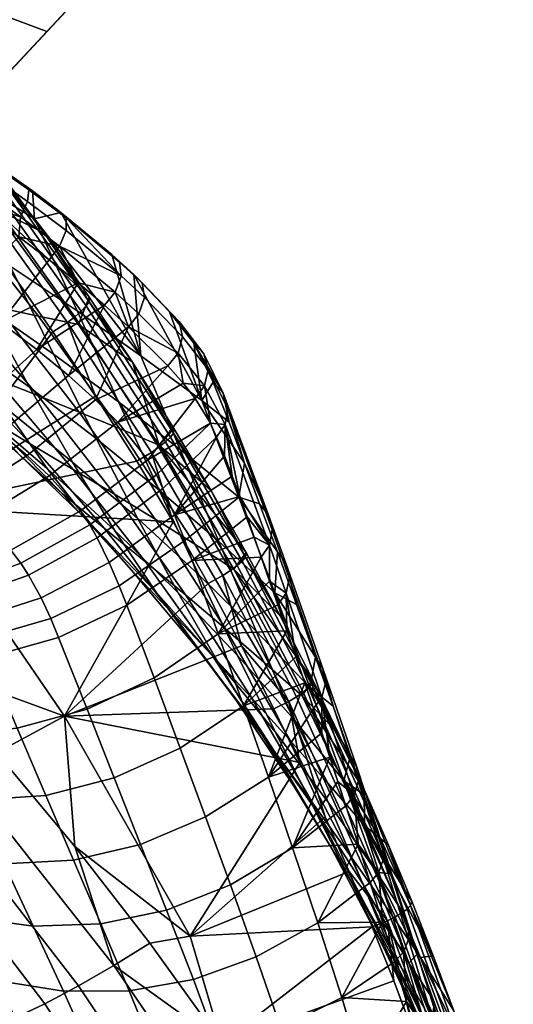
# Model space of a CAD drawing. Header units: millimetres. Extents: x -271 to 271, y -271 to 298.
# Tile 104 of 107: x 219 to 258, y 125 to 203. Entities that reach past the tile are written whole.
import ezdxf

# ---------------------------------------------------------------- set-up
doc = ezdxf.new("R2010")
doc.units = ezdxf.units.MM
doc.header["$MEASUREMENT"] = 0
for name, color, linetype in [('operadlo', 23, 'Continuous'), ('podnoz', 7, 'Continuous'), ('sedak', 23, 'Continuous')]:
    doc.layers.add(name, color=color, linetype=linetype)

msp = doc.modelspace()

# ---------------------------------------------------------------- meshes
at = {"layer": 'operadlo'}
mesh = msp.add_polyface(dxfattribs=at)
corners = [(215.937, 189.607, 828.406), (215.197, 188.495, 828.445), (219.21, 187.29, 827.154), (219.088, 185.716, 826.874), (221.487, 183.893, 825.482), (222.291, 184.967, 825.436), (222.391, 187.646, 822.434), (227.032, 183.72, 820.063), (226.434, 184.31, 819.028), (222.828, 187.201, 823.621), (216.494, 191.9, 825.17), (219.867, 189.42, 825.26), (220.15, 189.332, 823.716), (216.707, 191.63, 826.46), (209.934, 196.069, 826.325), (211.217, 183.252, 826.846), (214.543, 181.099, 825.533), (214.902, 190.474, 810.426), (220.321, 187.145, 811.556), (223.682, 179.856, 781.754), (218.4, 183.387, 780.465), (209.277, 193.781, 809.31), (212.892, 186.901, 779.194), (216.986, 188.05, 402.253), (221.105, 186.005, 376.673), (217.441, 190.986, 375.391), (224.645, 180.94, 377.977), (209.727, 197.02, 399.792), (216.348, 189.385, 372.433), (208.731, 199.022, 369.901), (209.223, 199.536, 370.301), (216.853, 189.869, 372.83), (224.402, 180.258, 376.008), (217.23, 190.302, 373.394), (217.448, 190.641, 374.057), (224.633, 180.586, 376.66), (224.014, 179.848, 375.453), (213.664, 195.874, 374.134), (215.774, 188.9, 372.235), (218.281, 183.188, 373.656), (214.663, 188.097, 372.366), (216.523, 190.796, 827.698), (209.593, 195.24, 828.888), (208.967, 194.122, 829.62), (209.936, 195.939, 827.634), (222.822, 186.218, 824.771), (219.771, 188.512, 826.464), (227.163, 182.625, 821.079)]
mesh.append_faces([[corners[k] for k in face] for face in [(0, 1, 2, 2), (1, 3, 2, 2), (4, 5, 3, 3), (2, 3, 5, 5), (6, 7, 8, 8), (9, 7, 6, 6), (10, 11, 12, 12), (12, 9, 6, 6), (10, 13, 11, 11), (11, 9, 12, 12), (13, 10, 14, 14), (3, 1, 15, 16), (17, 18, 19, 20), (21, 17, 20, 22), (23, 24, 25, 25), (23, 26, 24, 24), (25, 27, 23, 23), (18, 17, 10, 10), (6, 18, 12, 12), (12, 18, 10, 10), (10, 17, 14, 14), (28, 29, 30, 31), (32, 33, 34, 35), (36, 31, 33, 32), (34, 37, 25, 25), (34, 25, 24, 24), (35, 34, 24, 24), (38, 39, 40, 40), (0, 41, 42, 42), (42, 43, 0, 0), (42, 41, 13, 13), (44, 42, 13, 13), (45, 46, 2, 5), (46, 41, 0, 2), (11, 13, 41, 46), (9, 11, 46, 45), (47, 45, 5, 5), (9, 45, 47, 47), (47, 7, 9, 9)]])
mesh = msp.add_polyface(dxfattribs=at)
corners = [(223.766, 182.071, 823.772), (222.291, 184.967, 825.436), (221.487, 183.893, 825.482), (226.689, 181.341, 821.693), (217.658, 178.936, 823.759), (220.495, 176.805, 821.524), (225.141, 172.828, 815.817), (227.747, 178.608, 819.5), (223.002, 174.754, 818.861), (225.858, 180.302, 821.774), (219.734, 168.438, 813.858), (221.488, 166.816, 810.719), (226.9, 171.061, 812.455), (217.633, 170.193, 816.707), (212.269, 166.511, 813.882), (214.284, 164.938, 811.268), (215.195, 172.052, 819.208), (212.458, 173.979, 821.32), (219.088, 185.716, 826.874), (214.543, 181.099, 825.533), (228.401, 167.982, 377.65), (211.327, 164.377, 381.535), (225.152, 173.128, 376.299), (221.777, 178.197, 374.967), (218.281, 183.188, 373.656), (228.729, 176.319, 783.056), (223.682, 179.856, 781.754), (220.321, 187.145, 811.556), (218.4, 183.387, 780.465), (226.967, 172.665, 751.938), (221.827, 176.429, 750.49), (219.912, 173.821, 718.908), (225.182, 169.766, 720.497), (228.466, 163.473, 690.498), (223.318, 167.919, 688.75), (216.437, 180.179, 749.061), (212.892, 186.901, 779.194), (217.876, 172.333, 687.03), (226.655, 162.526, 658.607), (221.314, 167.419, 656.734), (214.369, 177.849, 717.345), (215.661, 172.257, 654.898), (224.688, 163.117, 626.492), (219.115, 168.516, 624.515), (212.143, 176.702, 685.343), (216.664, 171.364, 592.161), (222.506, 165.421, 594.221), (225.832, 162.69, 563.983), (220.054, 169.304, 561.804), (213.212, 173.831, 622.581), (217.278, 174.47, 529.228), (223.382, 167.332, 531.466), (226.648, 165.37, 501.131), (220.592, 173.172, 498.779), (213.906, 175.78, 559.679), (217.414, 180.118, 465.929), (223.846, 171.868, 468.327), (227.041, 170.561, 437.87), (220.64, 179.453, 435.362), (214.132, 180.779, 496.491), (213.806, 188.094, 432.927), (223.809, 178.789, 404.794), (216.986, 188.05, 402.253), (224.645, 180.94, 377.977), (223.499, 179.393, 375.059), (216.348, 189.385, 372.433), (216.853, 189.869, 372.83), (224.014, 179.848, 375.453), (222.914, 178.942, 374.856), (215.774, 188.9, 372.235), (224.633, 180.586, 376.66), (221.105, 186.005, 376.673), (227.163, 182.625, 821.079)]
mesh.append_faces([[corners[k] for k in face] for face in [(0, 1, 2, 2), (1, 0, 3, 3), (4, 5, 0, 0), (2, 4, 0, 0), (6, 7, 8, 8), (5, 8, 9, 9), (9, 0, 5, 5), (6, 10, 11, 12), (13, 14, 15, 10), (8, 13, 10, 6), (5, 16, 13, 8), (4, 17, 16, 5), (2, 18, 19, 4), (20, 21, 22, 22), (23, 22, 21, 21), (21, 24, 23, 23), (25, 26, 27, 27), (28, 26, 29, 30), (31, 32, 33, 34), (35, 30, 32, 31), (36, 28, 30, 35), (37, 34, 38, 39), (40, 31, 34, 37), (41, 39, 42, 43), (44, 37, 39, 41), (45, 46, 47, 48), (49, 43, 46, 45), (50, 51, 52, 53), (54, 48, 51, 50), (55, 56, 57, 58), (59, 53, 56, 55), (60, 58, 61, 62), (62, 61, 63, 63), (64, 65, 66, 67), (68, 69, 65, 64), (70, 71, 63, 63), (69, 68, 23, 24), (22, 23, 68, 68), (3, 72, 1, 1)]])
mesh = msp.add_polyface(dxfattribs=at)
corners = [(215.195, 172.052, 819.208), (209.953, 168.171, 816.185), (212.269, 166.511, 813.882), (217.633, 170.193, 816.707), (207.371, 169.885, 818.142), (202.397, 166.652, 814.225), (204.768, 165.16, 812.456), (212.458, 173.979, 821.32), (204.57, 171.617, 819.722), (199.84, 168.158, 815.668), (209.473, 175.931, 823.011), (214.543, 181.099, 825.533), (217.658, 178.936, 823.759), (197.145, 169.65, 816.783), (192.906, 166.812, 811.851), (195.278, 165.553, 810.847), (201.609, 173.335, 820.926), (206.299, 177.87, 824.28), (211.217, 183.252, 826.846), (187.98, 169.227, 813.08), (184.76, 166.788, 807.256), (188.895, 164.823, 806.131), (191.531, 172.507, 818.083), (195.414, 176.628, 822.266), (199.627, 181.591, 825.629), (204.171, 187.396, 828.171), (189.785, 179.392, 822.776), (186.451, 174.901, 818.614), (193.527, 184.726, 826.101), (187.461, 187.692, 826.438), (184.217, 181.998, 823.11), (190.35, 172.213, 382.149), (183.092, 178.408, 381.051), (198.645, 179.99, 377.913), (197.4, 165.776, 383.301), (211.327, 164.377, 381.535), (218.281, 183.188, 373.656), (210.797, 183.903, 747.655), (216.437, 180.179, 749.061), (219.912, 173.821, 718.908), (214.369, 177.849, 717.345), (208.561, 181.835, 715.812), (217.876, 172.333, 687.03), (212.143, 176.702, 685.343), (204.914, 187.586, 746.275), (209.699, 177.025, 653.102), (215.661, 172.257, 654.898), (219.115, 168.516, 624.515), (213.212, 173.831, 622.581), (206.124, 181.008, 683.693), (202.488, 185.766, 714.312), (210.475, 177.187, 590.151), (216.664, 171.364, 592.161), (220.054, 169.304, 561.804), (213.906, 175.78, 559.679), (206.983, 179.045, 620.695), (203.434, 181.705, 651.35), (199.824, 185.238, 682.084), (210.793, 181.436, 527.049), (217.278, 174.47, 529.228), (220.592, 173.172, 498.779), (214.132, 180.779, 496.491), (207.398, 182.104, 557.611), (203.947, 182.878, 588.197), (200.438, 184.145, 618.861), (196.874, 186.286, 649.647), (210.571, 188.138, 463.601), (217.414, 180.118, 465.929), (220.64, 179.453, 435.362), (213.806, 188.094, 432.927), (207.282, 188.178, 494.27)]
mesh.append_faces([[corners[k] for k in face] for face in [(0, 1, 2, 3), (4, 5, 6, 1), (7, 4, 1, 0), (8, 9, 5, 4), (10, 8, 4, 7), (11, 10, 7, 12), (13, 14, 15, 9), (16, 13, 9, 8), (17, 16, 8, 10), (18, 17, 10, 11), (19, 20, 21, 14), (22, 19, 14, 13), (23, 22, 13, 16), (24, 23, 16, 17), (25, 24, 17, 18), (26, 27, 22, 23), (28, 26, 23, 24), (29, 30, 26, 28), (31, 32, 33, 33), (33, 34, 31, 31), (35, 33, 36, 36), (35, 34, 33, 33), (37, 38, 39, 40), (41, 40, 42, 43), (44, 37, 40, 41), (45, 46, 47, 48), (49, 43, 46, 45), (50, 41, 43, 49), (51, 52, 53, 54), (55, 48, 52, 51), (56, 45, 48, 55), (57, 49, 45, 56), (58, 59, 60, 61), (62, 54, 59, 58), (63, 51, 54, 62), (64, 55, 51, 63), (65, 56, 55, 64), (66, 67, 68, 69), (70, 61, 67, 66)]])
mesh = msp.add_polyface(dxfattribs=at)
corners = [(225.858, 180.302, 821.774), (226.689, 181.341, 821.693), (223.766, 182.071, 823.772), (227.747, 178.608, 819.5), (231.668, 176.515, 814.038), (230.861, 175.514, 814.19), (228.58, 179.631, 819.395), (233.771, 173.939, 807.927), (232.068, 174.15, 811.207), (225.141, 172.828, 815.817), (223.002, 174.754, 818.861), (228.165, 182.725, 816.943), (231.748, 179.028, 812.79), (230.996, 179.794, 812.066), (228.828, 182.068, 817.881), (233.719, 176.475, 806.966), (226.434, 184.31, 819.028), (227.032, 183.72, 820.063), (235.239, 173.361, 796.565), (232.929, 177.312, 806.458), (234.461, 174.227, 796.249), (223.682, 179.856, 781.754), (228.729, 176.319, 783.056), (231.85, 168.899, 753.403), (226.967, 172.665, 751.938), (220.64, 179.453, 435.362), (227.041, 170.561, 437.87), (230.178, 169.254, 407.412), (223.809, 178.789, 404.794), (228.06, 175.796, 379.301), (224.645, 180.94, 377.977), (233.543, 172.787, 784.369), (220.321, 187.145, 811.556), (222.391, 187.646, 822.434), (231.074, 169.896, 378.706), (224.402, 180.258, 376.008), (224.633, 180.586, 376.66), (231.314, 170.212, 379.348), (230.676, 169.509, 378.16), (224.014, 179.848, 375.453), (230.152, 169.085, 377.768), (223.499, 179.393, 375.059), (229.019, 180.926, 818.814), (227.163, 182.625, 821.079), (232.031, 177.82, 813.533), (234.061, 175.239, 807.513)]
mesh.append_faces([[corners[k] for k in face] for face in [(0, 1, 2, 2), (3, 1, 0, 0), (4, 3, 5, 5), (1, 3, 6, 6), (6, 3, 4, 4), (7, 4, 8, 8), (4, 5, 8, 8), (5, 3, 9, 9), (0, 10, 3, 3), (11, 12, 13, 13), (14, 12, 11, 11), (15, 13, 12, 12), (16, 14, 11, 11), (17, 14, 16, 16), (18, 19, 15, 15), (13, 15, 19, 19), (19, 18, 20, 20), (21, 22, 23, 24), (25, 26, 27, 28), (28, 29, 30, 30), (27, 29, 28, 28), (31, 19, 20, 20), (13, 19, 31, 31), (22, 16, 11, 11), (31, 22, 11, 11), (32, 33, 22, 22), (13, 31, 11, 11), (33, 16, 22, 22), (34, 35, 36, 37), (38, 39, 35, 34), (40, 41, 39, 38), (36, 30, 29, 29), (29, 37, 36, 36), (42, 43, 1, 6), (14, 17, 43, 42), (44, 42, 6, 4), (12, 14, 42, 44), (45, 44, 4, 7), (15, 12, 44, 45)]])
mesh = msp.add_polyface(dxfattribs=at)
corners = [(232.068, 174.15, 811.207), (233.02, 172.948, 808.112), (233.771, 173.939, 807.927), (234.721, 169.889, 797.445), (235.334, 168.405, 791.808), (235.389, 170.875, 797.25), (235.959, 166.804, 785.728), (234.245, 170.981, 801.596), (236.557, 165.201, 779.645), (230.861, 175.514, 814.19), (225.141, 172.828, 815.817), (226.9, 171.061, 812.455), (229.289, 168.098, 805.059), (236.928, 167.835, 772.436), (235.704, 171.071, 784.572), (235.239, 173.361, 796.565), (238.824, 163.731, 760.591), (234.461, 174.227, 796.249), (221.488, 166.816, 810.719), (223.947, 164.063, 803.829), (231.393, 163.744, 789.413), (230.478, 165.841, 797.215), (229.963, 166.92, 801.152), (228.729, 176.319, 783.056), (233.543, 172.787, 784.369), (236.472, 165.145, 754.879), (231.85, 168.899, 753.403), (226.967, 172.665, 751.938), (234.892, 161.631, 723.737), (230.177, 165.698, 722.108), (221.827, 176.429, 750.49), (225.182, 169.766, 720.497), (223.846, 171.868, 468.327), (229.854, 163.404, 470.791), (232.997, 161.434, 440.447), (227.041, 170.561, 437.87), (220.592, 173.172, 498.779), (226.648, 165.37, 501.131), (231.346, 170.573, 380.646), (230.178, 169.254, 407.412), (234.256, 165.701, 381.9), (228.06, 175.796, 379.301), (229.559, 168.667, 377.561), (222.914, 178.942, 374.856), (223.499, 179.393, 375.059), (230.152, 169.085, 377.768), (231.314, 170.212, 379.348), (228.401, 167.982, 377.65), (225.152, 173.128, 376.299), (231.278, 163.183, 378.911), (235.604, 172.142, 796.932), (234.061, 175.239, 807.513), (233.719, 176.475, 806.966), (239.127, 162.551, 760.929), (238.898, 161.344, 761.223)]
mesh.append_faces([[corners[k] for k in face] for face in [(0, 1, 2, 2), (3, 4, 5, 5), (6, 5, 4, 4), (7, 3, 5, 5), (1, 7, 2, 2), (5, 2, 7, 7), (8, 5, 6, 6), (9, 10, 11, 11), (1, 11, 12, 12), (1, 0, 11, 11), (9, 11, 0, 0), (13, 14, 15, 15), (16, 13, 15, 15), (14, 17, 15, 15), (11, 18, 19, 12), (20, 4, 3, 3), (21, 20, 3, 3), (3, 7, 22, 21), (7, 12, 22, 22), (1, 12, 7, 7), (23, 24, 25, 26), (27, 26, 28, 29), (30, 27, 29, 31), (32, 33, 34, 35), (36, 37, 33, 32), (38, 39, 40, 40), (39, 38, 41, 41), (14, 24, 17, 17), (13, 24, 14, 14), (13, 25, 24, 24), (42, 43, 44, 45), (46, 41, 38, 38), (40, 46, 38, 38), (43, 42, 47, 48), (42, 49, 47, 47), (50, 51, 2, 5), (15, 52, 51, 50), (53, 50, 5, 54), (16, 15, 50, 53)]])
mesh = msp.add_polyface(dxfattribs=at)
corners = [(238.256, 160.396, 761.411), (238.898, 161.344, 761.223), (237.692, 161.996, 767.488), (237.127, 163.598, 773.565), (236.557, 165.201, 779.645), (235.389, 170.875, 797.25), (236.928, 167.835, 772.436), (238.824, 163.731, 760.591), (238.127, 164.609, 760.296), (232.779, 160.131, 775.575), (234.85, 154.357, 753.203), (232.197, 161.708, 781.674), (231.393, 163.744, 789.413), (235.959, 166.804, 785.728), (235.334, 168.405, 791.808), (238.916, 158.516, 754.272), (231.85, 168.899, 753.403), (236.472, 165.145, 754.879), (239.322, 157.579, 725.38), (234.892, 161.631, 723.737), (230.177, 165.698, 722.108), (237.857, 154.553, 694.064), (233.313, 159.013, 692.271), (228.466, 163.473, 690.498), (236.375, 152.643, 662.442), (231.678, 157.595, 660.511), (229.854, 163.404, 470.791), (235.424, 154.742, 473.316), (238.492, 152.09, 443.087), (232.997, 161.434, 440.447), (226.648, 165.37, 501.131), (232.291, 157.391, 503.54), (227.041, 170.561, 437.87), (236.078, 159.464, 410.101), (230.178, 169.254, 407.412), (237.053, 160.768, 383.17), (234.256, 165.701, 381.9), (239.738, 155.776, 384.456), (239.528, 160.815, 746.035), (241.047, 156.666, 730.46), (236.755, 160.1, 381.258), (231.074, 169.896, 378.706), (231.314, 170.212, 379.348), (237.004, 160.404, 381.889), (236.349, 159.734, 380.719), (230.676, 169.509, 378.16), (235.818, 159.339, 380.329), (230.152, 169.085, 377.768), (235.219, 158.953, 380.118), (229.559, 168.667, 377.561), (234.046, 158.323, 380.186), (231.278, 163.183, 378.911), (240.465, 158.757, 746.661), (239.127, 162.551, 760.929), (240.219, 157.569, 746.949), (240.193, 159.928, 746.329)]
mesh.append_faces([[corners[k] for k in face] for face in [(0, 1, 2, 2), (3, 2, 1, 1), (1, 4, 3, 3), (1, 5, 4, 4), (6, 7, 8, 8), (9, 10, 0, 0), (3, 4, 11, 9), (9, 2, 3, 3), (4, 12, 11, 11), (4, 13, 12, 12), (13, 14, 12, 12), (9, 0, 2, 2), (10, 15, 0, 0), (16, 17, 18, 19), (20, 19, 21, 22), (23, 22, 24, 25), (26, 27, 28, 29), (30, 31, 27, 26), (32, 29, 33, 34), (34, 35, 36, 36), (33, 37, 35, 35), (34, 33, 35, 35), (18, 38, 39, 39), (17, 6, 8, 8), (8, 38, 17, 17), (38, 18, 17, 17), (40, 41, 42, 43), (44, 45, 41, 40), (46, 47, 45, 44), (48, 49, 47, 46), (43, 36, 35, 35), (43, 35, 37, 37), (42, 36, 43, 43), (49, 48, 50, 51), (52, 53, 1, 54), (55, 7, 53, 52), (1, 0, 15, 15), (54, 1, 15, 15), (7, 55, 38, 8), (39, 38, 55, 55)]])
mesh = msp.add_polyface(dxfattribs=at)
corners = [(232.197, 161.708, 781.674), (227.026, 158.141, 782.243), (227.623, 156.6, 776.145), (232.779, 160.131, 775.575), (226.23, 159.987, 789.349), (220.835, 157.199, 788.922), (221.609, 155.547, 782.487), (231.393, 163.744, 789.413), (219.836, 158.977, 795.468), (214.201, 156.979, 793.96), (215.205, 155.381, 788.129), (225.261, 161.93, 796.553), (230.478, 165.841, 797.215), (207.731, 156.703, 794.583), (201.703, 156.51, 791.79), (202.307, 155.851, 789.675), (208.358, 155.937, 792.029), (213.572, 157.841, 796.916), (219.225, 159.923, 798.788), (224.688, 162.949, 800.2), (229.963, 166.92, 801.152), (206.955, 157.539, 797.128), (200.967, 157.225, 793.891), (212.779, 158.784, 799.864), (218.444, 160.958, 802.097), (223.947, 164.063, 803.829), (229.289, 168.098, 805.059), (210.398, 161.036, 805.479), (204.719, 159.501, 801.975), (215.988, 163.475, 808.394), (221.488, 166.816, 810.719), (208.789, 162.329, 808.046), (203.249, 160.611, 804.193), (214.284, 164.938, 811.268), (219.734, 168.438, 813.858), (206.908, 163.71, 810.386), (201.553, 161.789, 806.219), (212.269, 166.511, 813.882), (204.768, 165.16, 812.456), (199.641, 163.019, 808.019), (209.953, 168.171, 816.185), (197.4, 165.776, 383.301), (211.327, 164.377, 381.535), (204.234, 159.103, 384.508), (210.896, 152.143, 385.782), (222.682, 147.833, 385.367), (231.278, 163.183, 378.911), (228.401, 167.982, 377.65), (225.182, 169.766, 720.497), (230.177, 165.698, 722.108), (233.313, 159.013, 692.271), (228.466, 163.473, 690.498), (223.318, 167.919, 688.75), (231.678, 157.595, 660.511), (226.655, 162.526, 658.607), (224.688, 163.117, 626.492), (229.923, 157.652, 628.509), (233.121, 153.255, 598.474), (227.993, 159.379, 596.327), (221.314, 167.419, 656.734), (225.832, 162.69, 563.983), (231.232, 155.957, 566.21), (234.404, 152.604, 536.106), (229.094, 160.036, 533.761), (222.506, 165.421, 594.221), (219.115, 168.516, 624.515), (223.382, 167.332, 531.466), (232.291, 157.391, 503.54), (226.648, 165.37, 501.131), (220.054, 169.304, 561.804)]
mesh.append_faces([[corners[k] for k in face] for face in [(0, 1, 2, 3), (4, 5, 6, 1), (7, 4, 1, 0), (8, 9, 10, 5), (11, 8, 5, 4), (12, 11, 4, 7), (13, 14, 15, 16), (17, 13, 16, 9), (18, 17, 9, 8), (19, 18, 8, 11), (20, 19, 11, 12), (21, 22, 14, 13), (23, 21, 13, 17), (24, 23, 17, 18), (25, 24, 18, 19), (26, 25, 19, 20), (27, 28, 21, 23), (29, 27, 23, 24), (30, 29, 24, 25), (31, 32, 28, 27), (33, 31, 27, 29), (34, 33, 29, 30), (35, 36, 32, 31), (37, 35, 31, 33), (38, 39, 36, 35), (40, 38, 35, 37), (41, 42, 43, 43), (44, 43, 42, 42), (45, 42, 46, 46), (47, 46, 42, 42), (48, 49, 50, 51), (52, 51, 53, 54), (55, 56, 57, 58), (59, 54, 56, 55), (60, 61, 62, 63), (64, 58, 61, 60), (65, 55, 58, 64), (66, 63, 67, 68), (69, 60, 63, 66)]])
mesh = msp.add_polyface(dxfattribs=at)
corners = [(212.26, 136.855, 708.746), (206.436, 138.485, 708.081), (209.104, 133.694, 686.113), (214.729, 132.017, 686.843), (209.76, 141.792, 730.488), (203.734, 143.373, 729.925), (215.582, 141.196, 730.908), (217.912, 136.179, 709.219), (221.203, 141.585, 731.182), (223.395, 136.458, 709.501), (226.623, 142.958, 731.312), (228.707, 137.692, 709.591), (231.842, 145.317, 731.297), (233.848, 139.88, 709.489), (207.196, 146.91, 752.62), (200.98, 148.414, 752.057), (213.184, 146.403, 753.034), (218.942, 146.895, 753.299), (224.473, 148.384, 753.416), (229.775, 150.872, 753.384), (210.68, 151.896, 776.214), (204.539, 152.291, 775.69), (216.574, 152.483, 776.464), (222.223, 154.051, 776.441), (227.623, 156.6, 776.145), (210.036, 153.278, 782), (203.881, 153.603, 781.27), (215.945, 153.926, 782.406), (221.609, 155.547, 782.487), (227.026, 158.141, 782.243), (209.342, 154.533, 786.972), (203.244, 154.654, 785.451), (215.205, 155.381, 788.129), (220.835, 157.199, 788.922), (208.358, 155.937, 792.029), (202.307, 155.851, 789.675), (214.201, 156.979, 793.96), (201.894, 138.67, 696.215), (203.338, 136.291, 685.161), (198.98, 143.492, 718.216), (214.77, 143.1, 388.36), (226.596, 128.151, 391.185), (223.794, 126.531, 392.918), (212.262, 141.378, 390.091), (199.722, 155.373, 387.491), (209.887, 139.855, 392.291), (197.605, 153.764, 389.627), (201.955, 157.175, 385.778), (203.254, 136.753, 404.362), (207.971, 129.86, 409.454), (202.529, 136.8, 407.672), (217.32, 144.953, 387.118), (223.502, 137.538, 388.52), (204.234, 159.103, 384.508), (210.896, 152.143, 385.782), (222.682, 147.833, 385.367), (232.62, 130.457, 389.389), (211.327, 164.377, 381.535), (241.317, 144.178, 383.896)]
mesh.append_faces([[corners[k] for k in face] for face in [(0, 1, 2, 3), (4, 5, 1, 0), (6, 4, 0, 7), (8, 6, 7, 9), (10, 8, 9, 11), (12, 10, 11, 13), (14, 15, 5, 4), (16, 14, 4, 6), (17, 16, 6, 8), (18, 17, 8, 10), (19, 18, 10, 12), (20, 21, 14, 16), (22, 20, 16, 17), (23, 22, 17, 18), (24, 23, 18, 19), (25, 26, 21, 20), (27, 25, 20, 22), (28, 27, 22, 23), (29, 28, 23, 24), (30, 31, 26, 25), (32, 30, 25, 27), (33, 32, 27, 28), (34, 35, 31, 30), (36, 34, 30, 32), (2, 37, 38, 38), (37, 2, 1, 1), (5, 39, 1, 1), (40, 41, 42, 43), (44, 43, 45, 46), (47, 40, 43, 44), (48, 49, 50, 50), (41, 40, 51, 52), (40, 47, 53, 54), (54, 51, 40, 40), (55, 51, 54, 54), (55, 56, 52, 52), (51, 55, 52, 52), (57, 55, 54, 54), (58, 56, 55, 55)]])
mesh = msp.add_polyface(dxfattribs=at)
corners = [(232.779, 160.131, 775.575), (227.623, 156.6, 776.145), (229.775, 150.872, 753.384), (234.85, 154.357, 753.203), (236.859, 148.66, 731.138), (240.287, 154.587, 739.334), (240.997, 152.537, 731.535), (238.916, 158.516, 754.272), (239.574, 156.638, 747.132), (241.701, 150.487, 723.735), (222.682, 147.833, 385.367), (234.046, 158.323, 380.186), (236.703, 153.406, 381.476), (231.278, 163.183, 378.911), (234.892, 161.631, 723.737), (239.322, 157.579, 725.38), (242.092, 150.108, 695.874), (237.857, 154.553, 694.064), (233.313, 159.013, 692.271), (240.746, 147.688, 664.395), (236.375, 152.643, 662.442), (231.678, 157.595, 660.511), (239.363, 146.595, 632.638), (234.816, 152.138, 630.559), (229.923, 157.652, 628.509), (237.885, 147.07, 600.657), (233.121, 153.255, 598.474), (226.655, 162.526, 658.607), (231.232, 155.957, 566.21), (236.25, 149.127, 568.48), (239.311, 145.056, 538.496), (234.404, 152.604, 536.106), (227.993, 159.379, 596.327), (232.291, 157.391, 503.54), (237.51, 149.257, 506.003), (240.549, 145.907, 475.896), (235.424, 154.742, 473.316), (229.094, 160.036, 533.761), (232.997, 161.434, 440.447), (238.492, 152.09, 443.087), (241.498, 149.438, 412.856), (236.078, 159.464, 410.101), (242.309, 150.728, 385.755), (239.738, 155.776, 384.456), (242.549, 152.514, 714.885), (243.938, 148.62, 700.284), (241.047, 156.666, 730.46), (241.982, 150.073, 383.871), (236.755, 160.1, 381.258), (237.004, 160.404, 381.889), (242.24, 150.363, 384.492), (241.57, 149.729, 383.339), (236.349, 159.734, 380.719), (241.036, 149.362, 382.95), (235.818, 159.339, 380.329), (240.434, 149.007, 382.734), (235.219, 158.953, 380.118), (243.332, 150.465, 715.491), (240.465, 158.757, 746.661), (240.219, 157.569, 746.949), (243.05, 149.326, 715.762), (243.135, 151.61, 715.174), (240.193, 159.928, 746.329)]
mesh.append_faces([[corners[k] for k in face] for face in [(0, 1, 2, 3), (3, 4, 5, 5), (6, 5, 4, 4), (7, 3, 8, 8), (4, 9, 6, 6), (3, 5, 8, 8), (10, 11, 12, 12), (10, 13, 11, 11), (14, 15, 16, 17), (18, 17, 19, 20), (21, 20, 22, 23), (24, 23, 25, 26), (27, 21, 23, 24), (28, 29, 30, 31), (32, 26, 29, 28), (33, 34, 35, 36), (37, 31, 34, 33), (38, 39, 40, 41), (41, 42, 43, 43), (40, 42, 41, 41), (16, 44, 45, 45), (46, 44, 15, 15), (44, 16, 15, 15), (47, 48, 49, 50), (51, 52, 48, 47), (53, 54, 52, 51), (55, 56, 54, 53), (50, 49, 43, 42), (56, 12, 11, 11), (55, 12, 56, 56), (57, 58, 59, 60), (61, 62, 58, 57), (59, 7, 8, 8), (59, 5, 6, 6), (59, 8, 5, 5), (9, 60, 6, 6), (6, 60, 59, 59), (62, 61, 44, 46), (45, 44, 61, 61)]])
mesh = msp.add_polyface(dxfattribs=at)
corners = [(233.848, 139.88, 709.489), (228.707, 137.692, 709.591), (230.756, 132.505, 687.712), (235.816, 134.508, 687.561), (238.818, 143.023, 709.195), (240.736, 137.43, 687.19), (236.859, 148.66, 731.138), (231.842, 145.317, 731.297), (234.85, 154.357, 753.203), (229.775, 150.872, 753.384), (242.721, 131.517, 663.729), (245.914, 137.73, 675.143), (241.701, 150.487, 723.735), (243.686, 144.598, 701.31), (244.943, 140.758, 686.681), (244.318, 142.678, 693.996), (243.046, 146.518, 708.623), (242.398, 148.438, 715.935), (241.317, 144.178, 383.896), (243.305, 139.885, 385.021), (232.62, 130.457, 389.389), (222.682, 147.833, 385.367), (239.249, 148.433, 382.78), (245.211, 135.558, 386.154), (236.703, 153.406, 381.476), (237.857, 154.553, 694.064), (242.092, 150.108, 695.874), (244.783, 142.745, 666.366), (240.746, 147.688, 664.395), (239.363, 146.595, 632.638), (243.558, 141.041, 634.741), (246.293, 134.593, 605.11), (242.276, 140.843, 602.871), (236.375, 152.643, 662.442), (237.885, 147.07, 600.657), (245.115, 135.256, 573.127), (240.881, 142.22, 570.788), (234.816, 152.138, 630.559), (239.311, 145.056, 538.496), (243.805, 137.416, 540.925), (246.656, 132.616, 511.062), (242.301, 140.991, 508.512), (236.25, 149.127, 568.48), (233.121, 153.255, 598.474), (237.51, 149.257, 506.003), (245.223, 136.923, 478.524), (240.549, 145.907, 475.896), (234.404, 152.604, 536.106), (238.492, 152.09, 443.087), (243.521, 142.554, 445.784), (246.426, 139.201, 415.67), (241.498, 149.438, 412.856), (235.424, 154.742, 473.316), (244.395, 146.408, 386.868), (242.309, 150.728, 385.755), (243.938, 148.62, 700.284), (245.305, 144.728, 685.682), (242.24, 150.363, 384.492), (240.434, 149.007, 382.734), (243.05, 149.326, 715.762), (245.606, 141.601, 686.52)]
mesh.append_faces([[corners[k] for k in face] for face in [(0, 1, 2, 3), (4, 0, 3, 5), (6, 7, 0, 4), (8, 9, 7, 6), (10, 11, 5, 5), (4, 12, 6, 6), (4, 5, 13, 13), (14, 15, 5, 5), (11, 14, 5, 5), (5, 15, 13, 13), (4, 13, 16, 16), (12, 4, 17, 17), (17, 4, 16, 16), (18, 19, 20, 20), (21, 22, 18, 18), (20, 19, 23, 23), (21, 24, 22, 22), (25, 26, 27, 28), (29, 30, 31, 32), (33, 28, 30, 29), (34, 32, 35, 36), (37, 29, 32, 34), (38, 39, 40, 41), (42, 36, 39, 38), (43, 34, 36, 42), (44, 41, 45, 46), (47, 38, 41, 44), (48, 49, 50, 51), (52, 46, 49, 48), (51, 53, 54, 54), (55, 56, 26, 26), (54, 53, 57, 57), (24, 58, 22, 22), (58, 19, 18, 18), (22, 58, 18, 18), (59, 17, 16, 16), (59, 16, 13, 13), (60, 59, 13, 13), (12, 17, 59, 59)]])
mesh = msp.add_polyface(dxfattribs=at)
corners = [(245.914, 137.73, 675.143), (242.721, 131.517, 663.729), (246.87, 134.702, 663.604), (243.558, 141.041, 634.741), (247.395, 135.492, 636.863), (249.926, 128.339, 607.369), (246.293, 134.593, 605.11), (240.746, 147.688, 664.395), (244.783, 142.745, 666.366), (242.276, 140.843, 602.871), (248.95, 128.257, 575.492), (245.115, 135.256, 573.127), (240.881, 142.22, 570.788), (247.88, 129.705, 543.387), (243.805, 137.416, 540.925), (242.301, 140.991, 508.512), (246.656, 132.616, 511.062), (249.437, 127.814, 481.194), (245.223, 136.923, 478.524), (243.521, 142.554, 445.784), (248.074, 132.852, 448.531), (250.856, 128.781, 418.536), (246.426, 139.201, 415.67), (240.549, 145.907, 475.896), (250.153, 133.233, 390.26), (248.318, 137.659, 389.121), (241.498, 149.438, 412.856), (246.398, 142.051, 387.99), (244.395, 146.408, 386.868), (248.485, 135.407, 650.724), (249.538, 132.227, 638.804), (246.367, 141.658, 674.163), (247.416, 138.586, 662.643), (245.305, 144.728, 685.682), (242.092, 150.108, 695.874), (249.789, 132.604, 388.423), (241.982, 150.073, 383.871), (242.24, 150.363, 384.492), (250.058, 132.871, 389.028), (249.371, 132.299, 387.902), (241.57, 149.729, 383.339), (248.834, 131.981, 387.516), (241.036, 149.362, 382.95), (248.229, 131.678, 387.29), (240.434, 149.007, 382.734), (245.211, 135.558, 386.154), (243.305, 139.885, 385.021), (245.932, 142.691, 686.266), (243.332, 150.465, 715.491), (243.05, 149.326, 715.762), (245.606, 141.601, 686.52), (245.809, 143.81, 685.964), (243.135, 151.61, 715.174), (247.914, 136.558, 663.212), (247.549, 135.506, 663.453), (247.852, 137.658, 662.921), (243.686, 144.598, 701.31), (244.318, 142.678, 693.996), (244.943, 140.758, 686.681), (243.938, 148.62, 700.284)]
mesh.append_faces([[corners[k] for k in face] for face in [(0, 1, 2, 2), (3, 4, 5, 6), (7, 8, 4, 3), (9, 6, 10, 11), (12, 11, 13, 14), (15, 16, 17, 18), (19, 20, 21, 22), (23, 18, 20, 19), (22, 24, 25, 25), (26, 27, 28, 28), (22, 25, 27, 27), (26, 22, 27, 27), (29, 30, 4, 4), (31, 32, 8, 8), (29, 8, 32, 32), (29, 4, 8, 8), (33, 31, 8, 8), (8, 34, 33, 33), (35, 36, 37, 38), (39, 40, 36, 35), (41, 42, 40, 39), (43, 44, 42, 41), (37, 28, 27, 27), (38, 27, 25, 25), (38, 37, 27, 27), (44, 43, 45, 46), (47, 48, 49, 50), (51, 52, 48, 47), (53, 47, 50, 54), (55, 51, 47, 53), (50, 56, 57, 57), (50, 58, 0, 0), (50, 57, 58, 58), (54, 50, 0, 0), (0, 2, 54, 54), (51, 55, 32, 31), (52, 51, 33, 59), (31, 33, 51, 51), (29, 32, 55, 55)]])
mesh = msp.add_polyface(dxfattribs=at)
corners = [(222.049, 117.159, 616.38), (217.104, 119.148, 615.543), (219.459, 114.556, 591.895), (224.117, 112.331, 592.743), (219.762, 122.026, 639.883), (214.567, 123.862, 639.086), (217.304, 126.966, 663.341), (211.889, 128.708, 662.589), (214.729, 132.017, 686.843), (209.104, 133.694, 686.113), (220.211, 131.26, 687.353), (222.609, 126.109, 663.869), (217.912, 136.179, 709.219), (212.26, 136.855, 708.746), (217.167, 113.907, 569.494), (218.289, 112.126, 558.827), (221.666, 110.159, 568.144), (216.02, 115.735, 580.151), (214.844, 117.612, 590.797), (212.133, 121.968, 614.453), (213.505, 119.76, 602.634), (210.73, 124.232, 626.257), (220.154, 108.941, 464.775), (212.633, 118.944, 462.664), (215.842, 117.253, 429.065), (223.185, 106.019, 431.215), (216.951, 112.186, 498.284), (209.262, 120.925, 496.215), (213.557, 115.783, 531.722), (205.707, 123.222, 529.704), (218.053, 115.422, 413.227), (213.139, 122.744, 411.301), (222.672, 107.945, 415.226), (222.537, 105.452, 516.067), (219.387, 110.391, 548.151), (209.949, 119.788, 565.082), (207.783, 128.088, 426.995), (221.51, 107.055, 526.77), (220.461, 108.701, 537.465), (208.059, 122.043, 581.75), (206.105, 124.51, 598.412), (215.043, 122.684, 404.363), (224.623, 107.562, 407.946), (223.382, 107.599, 411.601), (213.863, 122.554, 407.838), (207.731, 138.594, 394.911), (218.732, 123.977, 397.904), (216.678, 123.157, 401.007), (205.873, 137.643, 397.868), (209.887, 139.855, 392.291), (221.137, 125.117, 395.177), (212.262, 141.378, 390.091), (223.794, 126.531, 392.918)]
mesh.append_faces([[corners[k] for k in face] for face in [(0, 1, 2, 3), (4, 5, 1, 0), (6, 7, 5, 4), (8, 9, 7, 6), (10, 8, 6, 11), (12, 13, 8, 10), (14, 15, 16, 16), (16, 17, 14, 14), (2, 18, 17, 17), (1, 19, 20, 20), (2, 20, 18, 18), (1, 21, 19, 19), (21, 1, 5, 5), (1, 20, 2, 2), (16, 2, 17, 17), (22, 23, 24, 25), (26, 27, 23, 22), (28, 29, 27, 26), (30, 24, 31, 31), (32, 24, 30, 30), (32, 25, 24, 24), (33, 28, 26, 26), (34, 35, 28, 28), (24, 36, 31, 31), (33, 37, 28, 28), (28, 37, 38, 38), (35, 34, 15, 15), (35, 15, 14, 14), (17, 35, 14, 14), (34, 28, 38, 38), (39, 17, 18, 18), (40, 18, 20, 20), (41, 42, 43, 44), (45, 46, 47, 48), (49, 50, 46, 45), (51, 52, 50, 49), (43, 32, 30, 30), (44, 30, 31, 31), (43, 30, 44, 44)]])
mesh = msp.add_polyface(dxfattribs=at)
corners = [(248.039, 113.67, 593.235), (243.17, 111.74, 593.637), (244.631, 106.008, 569.955), (249.575, 107.687, 569.611), (246.403, 119.67, 616.794), (241.582, 117.507, 617.214), (252.387, 116.073, 592.672), (251.529, 119.119, 604.258), (249.735, 125.3, 627.785), (244.62, 125.608, 640.277), (242.721, 131.517, 663.729), (247.843, 131.569, 651.665), (246.87, 134.702, 663.604), (248.798, 128.435, 639.726), (250.654, 122.163, 615.844), (240.573, 113.917, 393.193), (253.335, 113.975, 391.798), (245.676, 105.71, 394.913), (251.877, 118.321, 390.663), (250.342, 122.641, 389.534), (235.136, 122.018, 391.549), (248.727, 126.933, 388.411), (246.293, 134.593, 605.11), (249.926, 128.339, 607.369), (252.379, 121.243, 577.879), (248.95, 128.257, 575.492), (245.115, 135.256, 573.127), (251.531, 121.944, 545.876), (247.88, 129.705, 543.387), (246.656, 132.616, 511.062), (250.57, 124.156, 513.645), (253.186, 118.605, 483.899), (249.437, 127.814, 481.194), (243.805, 137.416, 540.925), (245.223, 136.923, 478.524), (252.145, 123.009, 451.322), (248.074, 132.852, 448.531), (246.426, 139.201, 415.67), (251.854, 128.906, 391.375), (250.153, 133.233, 390.26), (250.856, 128.781, 418.536), (250.573, 129.046, 626.882), (251.59, 125.865, 614.959), (247.395, 135.492, 636.863), (249.538, 132.227, 638.804), (250.058, 132.871, 389.028), (248.318, 137.659, 389.121), (248.229, 131.678, 387.29), (247.034, 131.197, 387.296), (245.211, 135.558, 386.154), (249.904, 130.21, 639.358), (247.914, 136.558, 663.212), (247.549, 135.506, 663.453), (249.496, 129.197, 639.586), (249.904, 131.289, 639.078), (247.852, 137.658, 662.921), (251.828, 123.859, 615.498), (251.377, 122.884, 615.715), (248.485, 135.407, 650.724)]
mesh.append_faces([[corners[k] for k in face] for face in [(0, 1, 2, 3), (4, 5, 1, 0), (6, 7, 0, 0), (7, 4, 0, 0), (4, 8, 9, 9), (10, 11, 12, 12), (11, 9, 13, 13), (8, 4, 14, 14), (13, 9, 8, 8), (7, 14, 4, 4), (15, 16, 17, 17), (16, 15, 18, 18), (19, 20, 21, 21), (15, 19, 18, 18), (22, 23, 24, 25), (26, 25, 27, 28), (29, 30, 31, 32), (33, 28, 30, 29), (34, 32, 35, 36), (37, 38, 39, 39), (40, 38, 37, 37), (41, 42, 23, 23), (41, 43, 44, 44), (23, 43, 41, 41), (45, 46, 39, 39), (47, 21, 48, 48), (47, 19, 21, 21), (48, 49, 47, 47), (50, 51, 52, 53), (54, 55, 51, 50), (56, 50, 53, 57), (52, 12, 11, 11), (53, 11, 13, 13), (57, 8, 14, 14), (53, 13, 8, 8), (52, 11, 53, 53), (57, 53, 8, 8), (55, 54, 44, 58), (41, 44, 54, 54)]])
mesh = msp.add_polyface(dxfattribs=at)
corners = [(224.117, 112.331, 592.743), (219.459, 114.556, 591.895), (221.666, 110.159, 568.144), (226.024, 107.656, 568.977), (226.97, 116.001, 616.966), (222.049, 117.159, 616.38), (228.816, 110.937, 593.341), (231.865, 115.673, 617.3), (233.559, 110.374, 593.689), (236.736, 116.175, 617.383), (238.343, 110.642, 593.788), (241.582, 117.507, 617.214), (243.17, 111.74, 593.637), (224.881, 121.041, 640.441), (219.762, 122.026, 639.883), (229.928, 120.906, 640.759), (234.898, 121.623, 640.838), (239.797, 123.19, 640.677), (244.62, 125.608, 640.277), (246.403, 119.67, 616.794), (222.609, 126.109, 663.869), (217.304, 126.966, 663.341), (227.803, 126.135, 664.171), (232.887, 127.046, 664.249), (237.859, 128.84, 664.101), (242.721, 131.517, 663.729), (225.555, 131.423, 687.643), (220.211, 131.26, 687.353), (230.756, 132.505, 687.712), (235.816, 134.508, 687.561), (240.736, 137.43, 687.19), (223.395, 136.458, 709.501), (217.912, 136.179, 709.219), (228.707, 137.692, 709.591), (218.289, 112.126, 558.827), (223.783, 106.023, 544.337), (247.843, 131.569, 651.665), (216.678, 123.157, 401.007), (226.399, 107.869, 404.413), (224.623, 107.562, 407.946), (215.043, 122.684, 404.363), (218.732, 123.977, 397.904), (228.668, 108.529, 401.158), (221.137, 125.117, 395.177), (231.346, 109.52, 398.324), (223.794, 126.531, 392.918), (234.312, 110.795, 396.021), (226.596, 128.151, 391.185), (237.434, 112.287, 394.307), (240.573, 113.917, 393.193), (245.676, 105.71, 394.913), (235.136, 122.018, 391.549), (229.434, 129.906, 389.992), (223.502, 137.538, 388.52), (232.62, 130.457, 389.389), (247.034, 131.197, 387.296), (250.342, 122.641, 389.534), (248.727, 126.933, 388.411), (245.211, 135.558, 386.154)]
mesh.append_faces([[corners[k] for k in face] for face in [(0, 1, 2, 3), (4, 5, 0, 6), (7, 4, 6, 8), (9, 7, 8, 10), (11, 9, 10, 12), (13, 14, 5, 4), (15, 13, 4, 7), (16, 15, 7, 9), (17, 16, 9, 11), (18, 17, 11, 19), (20, 21, 14, 13), (22, 20, 13, 15), (23, 22, 15, 16), (24, 23, 16, 17), (25, 24, 17, 18), (26, 27, 20, 22), (28, 26, 22, 23), (29, 28, 23, 24), (30, 29, 24, 25), (31, 32, 27, 26), (33, 31, 26, 28), (34, 35, 2, 2), (18, 36, 25, 25), (37, 38, 39, 40), (41, 42, 38, 37), (43, 44, 42, 41), (45, 46, 44, 43), (47, 48, 46, 45), (48, 49, 50, 50), (49, 48, 51, 51), (52, 51, 47, 47), (48, 47, 51, 51), (47, 53, 52, 52), (54, 51, 52, 52), (51, 54, 55, 55), (53, 54, 52, 52), (56, 49, 51, 51), (55, 57, 51, 51), (54, 58, 55, 55)]])
mesh = msp.add_polyface(dxfattribs=at)
corners = [(248.95, 128.257, 575.492), (252.379, 121.243, 577.879), (254.751, 114.157, 548.386), (251.531, 121.944, 545.876), (250.57, 124.156, 513.645), (254.034, 115.634, 516.257), (256.461, 109.321, 486.633), (253.186, 118.605, 483.899), (247.88, 129.705, 543.387), (252.145, 123.009, 451.322), (255.727, 113.052, 454.149), (258.192, 107.498, 424.395), (254.781, 118.204, 421.447), (249.437, 127.814, 481.194), (248.074, 132.852, 448.531), (250.856, 128.781, 418.536), (256.475, 115.756, 394.759), (255.016, 120.166, 393.624), (253.476, 124.55, 392.496), (251.854, 128.906, 391.375), (254.188, 117.45, 583.382), (254.857, 115.207, 574.943), (253.508, 119.696, 591.819), (255.518, 112.968, 566.502), (249.926, 128.339, 607.369), (252.559, 122.781, 603.39), (251.59, 125.865, 614.959), (256.08, 115.162, 392.969), (249.789, 132.604, 388.423), (250.058, 132.871, 389.028), (256.354, 115.403, 393.557), (255.662, 114.894, 392.459), (249.371, 132.299, 387.902), (255.129, 114.622, 392.072), (248.834, 131.981, 387.516), (254.529, 114.368, 391.837), (248.229, 131.678, 387.29), (250.153, 133.233, 390.26), (251.877, 118.321, 390.663), (250.342, 122.641, 389.534), (253.335, 113.975, 391.798), (251.891, 124.92, 615.228), (249.904, 131.289, 639.078), (249.904, 130.21, 639.358), (251.828, 123.859, 615.498), (253.63, 117.698, 592.347), (251.377, 122.884, 615.715), (253.135, 116.754, 592.553), (253.75, 118.744, 592.085), (250.654, 122.163, 615.844), (251.529, 119.119, 604.258), (253, 113.851, 584.223), (252.387, 116.073, 592.672), (250.573, 129.046, 626.882)]
mesh.append_faces([[corners[k] for k in face] for face in [(0, 1, 2, 3), (4, 5, 6, 7), (8, 3, 5, 4), (9, 10, 11, 12), (13, 7, 10, 9), (14, 9, 12, 15), (12, 16, 17, 17), (15, 18, 19, 19), (15, 17, 18, 18), (17, 15, 12, 12), (20, 21, 1, 1), (20, 1, 22, 22), (21, 23, 1, 1), (24, 25, 22, 22), (24, 26, 25, 25), (1, 24, 22, 22), (2, 1, 23, 23), (27, 28, 29, 30), (31, 32, 28, 27), (33, 34, 32, 31), (35, 36, 34, 33), (29, 37, 19, 19), (29, 19, 18, 18), (30, 17, 16, 16), (30, 18, 17, 17), (30, 29, 18, 18), (36, 35, 38, 39), (35, 40, 38, 38), (41, 42, 43, 44), (45, 44, 46, 47), (48, 41, 44, 45), (47, 46, 49, 50), (51, 47, 52, 52), (52, 47, 50, 50), (42, 41, 26, 53), (26, 41, 25, 25), (48, 22, 25, 25), (20, 22, 48, 48), (25, 41, 48, 48), (48, 21, 20, 20)]])
at = {"layer": 'podnoz'}
mesh = msp.add_polyface(dxfattribs=at)
corners = [(228.396, 228.396, 5), (230.055, 226.878, 8.5), (228.396, 228.396, 8.5), (231.907, 225.474, 5), (231.907, 225.474, 8.5), (236.144, 223.13, 5), (236.144, 223.13, 8.5), (233.942, 224.214, 8.5), (223.129, 236.144, 5), (224.214, 233.942, 8.5), (223.129, 236.144, 8.5), (225.474, 231.907, 5), (225.474, 231.907, 8.5), (226.878, 230.055, 8.5), (237.588, 237.588, 12), (226.878, 230.055, 8.5), (228.396, 228.396, 8.5), (236.186, 239.273, 12), (225.474, 231.907, 8.5), (239.273, 236.186, 12), (231.907, 225.474, 8.5), (233.942, 224.214, 8.5), (230.055, 226.878, 8.5), (203.308, 217.635, 49.537), (201.931, 221.287, 50.77), (230.377, 245.563, 42.138), (230.8, 243.787, 41.458), (203.75, 215.814, 48.504), (231.043, 242.035, 40.531), (231.086, 240.376, 39.377), (203.987, 214.088, 47.218), (229.803, 247.302, 42.567), (230.924, 238.873, 38.035), (230.567, 237.578, 36.558), (203.817, 211.172, 44.074), (204.009, 212.522, 45.722), (230.038, 236.526, 35.005), (236.526, 230.037, 35.005), (235.732, 229.368, 33.437), (236.519, 230.155, 33.158), (234.243, 236.385, 31.501), (236.385, 234.243, 31.501), (235.076, 232.944, 32.734), (232.944, 235.076, 32.734), (235.299, 237.452, 29.825), (237.452, 235.3, 29.825), (233.611, 231.49, 33.437), (236.519, 230.155, 33.158), (235.732, 229.368, 33.437), (237.282, 230.918, 32.755), (238.009, 231.646, 32.23), (231.49, 233.611, 33.437), (229.368, 235.732, 33.437), (230.155, 236.519, 33.158), (202.879, 209.243, 40.59), (209.243, 202.879, 40.59), (226.565, 217.242, 55.168), (256.022, 252.782, 44.975), (221.904, 221.904, 55.718), (237.885, 254.846, 45.689), (177.337, 198.332, 64.424), (217.242, 226.565, 55.168), (252.783, 256.022, 44.975)]
mesh.append_faces([[corners[k] for k in face] for face in [(0, 1, 2, 2), (3, 4, 1, 1), (5, 6, 7, 7), (3, 7, 4, 4), (3, 1, 0, 0), (5, 7, 3, 3), (8, 9, 10, 10), (11, 12, 9, 9), (0, 2, 13, 13), (13, 11, 0, 0), (9, 8, 11, 11), (13, 12, 11, 11), (14, 15, 16, 16), (17, 18, 15, 15), (19, 20, 21, 21), (19, 22, 20, 20), (19, 14, 16, 22), (14, 17, 15, 15), (23, 24, 25, 26), (27, 23, 26, 28), (28, 29, 30, 27), (31, 25, 24, 24), (32, 33, 34, 35), (35, 30, 29, 32), (36, 34, 33, 33), (37, 38, 39, 39), (40, 41, 42, 43), (44, 45, 41, 40), (46, 47, 48, 48), (46, 42, 47, 47), (49, 47, 42, 42), (50, 49, 42, 42), (42, 46, 51, 43), (51, 52, 53, 43), (54, 52, 51, 51), (55, 46, 48, 48), (56, 57, 58, 58), (59, 60, 61, 61), (58, 62, 61, 61)]])
mesh = msp.add_polyface(dxfattribs=at)
corners = [(236.144, 223.13, 5), (238.49, 222.251, 8.5), (236.144, 223.13, 8.5), (203.75, 215.814, 48.504), (176.466, 189.585, 56.485), (175.824, 191.477, 57.621), (203.308, 217.635, 49.537), (203.987, 214.088, 47.218), (176.899, 187.791, 55.067), (204.009, 212.522, 45.722), (177.103, 186.163, 53.416), (203.817, 211.172, 44.074), (177.075, 184.76, 51.595), (174.058, 195.271, 58.972), (201.931, 221.287, 50.77), (176.39, 182.753, 47.743), (202.879, 209.243, 40.59), (230.038, 236.526, 35.005), (229.368, 235.732, 33.437), (231.49, 233.611, 33.437), (176.39, 182.753, 47.743), (202.879, 209.243, 40.59), (182.753, 176.389, 47.743), (233.611, 231.49, 33.437), (209.243, 202.879, 40.59), (215.814, 203.75, 48.504), (217.635, 203.308, 49.537), (191.478, 175.824, 57.621), (189.585, 176.466, 56.485), (214.088, 203.987, 47.218), (187.791, 176.899, 55.067), (212.522, 204.009, 45.722), (186.164, 177.103, 53.416), (211.172, 203.817, 44.074), (184.76, 177.075, 51.595), (195.271, 174.058, 58.972), (169.256, 146.186, 67.175), (165.313, 148.347, 65.711), (221.287, 201.931, 50.77), (245.563, 230.377, 42.138), (247.302, 229.803, 42.567), (243.787, 230.8, 41.458), (240.376, 231.086, 39.377), (242.035, 231.043, 40.531), (182.753, 176.389, 47.743), (209.243, 202.879, 40.59), (237.578, 230.567, 36.558), (238.873, 230.924, 38.035), (236.526, 230.037, 35.005), (235.732, 229.368, 33.437), (177.337, 198.332, 64.424), (201.931, 221.287, 50.77), (174.058, 195.271, 58.972), (237.885, 254.846, 45.689), (195.271, 174.058, 58.972), (231.227, 212.581, 53.519), (198.332, 177.337, 64.424), (247.302, 229.803, 42.567), (221.287, 201.931, 50.77), (169.256, 146.186, 67.175), (187.834, 187.834, 66.9), (193.083, 182.586, 66.281), (226.565, 217.242, 55.168), (221.904, 221.904, 55.718), (182.586, 193.083, 66.281), (217.242, 226.565, 55.168), (165.437, 142.094, 75.33), (198.332, 177.337, 64.424), (159.602, 147.93, 77.394), (231.227, 212.581, 53.519), (257.888, 243.97, 44.819), (177.337, 198.332, 64.424)]
mesh.append_faces([[corners[k] for k in face] for face in [(0, 1, 2, 2), (3, 4, 5, 6), (7, 8, 4, 3), (9, 10, 8, 7), (11, 12, 10, 9), (5, 13, 14, 6), (15, 12, 11, 16), (16, 11, 17, 18), (19, 20, 21, 21), (22, 20, 19, 19), (23, 24, 22, 22), (19, 23, 22, 22), (25, 26, 27, 28), (29, 25, 28, 30), (31, 29, 30, 32), (33, 31, 32, 34), (35, 36, 37, 27), (27, 26, 38, 35), (26, 39, 40, 38), (41, 39, 26, 26), (29, 42, 43, 25), (41, 26, 25, 43), (44, 45, 33, 34), (33, 46, 47, 31), (42, 29, 31, 47), (45, 48, 46, 33), (45, 49, 48, 48), (50, 51, 52, 52), (53, 51, 50, 50), (54, 55, 56, 56), (57, 55, 58, 58), (55, 54, 58, 58), (54, 56, 59, 59), (60, 61, 62, 63), (64, 60, 63, 65), (66, 67, 61, 68), (67, 69, 62, 61), (70, 62, 69, 69), (71, 64, 65, 65)]])
at = {"layer": 'sedak'}
mesh = msp.add_polyface(dxfattribs=at)
corners = [(196.104, 136.511, 400.1), (195.78, 136.207, 398.516), (191.608, 140.705, 398.314), (191.83, 141.097, 399.907), (196.229, 136.632, 401.76), (191.857, 141.31, 401.571), (208.964, 121.216, 400.165), (208.548, 120.88, 398.637), (209.149, 121.373, 401.792), (220.53, 104.915, 400.228), (220.037, 104.567, 398.752), (220.767, 105.097, 401.821), (213.749, 112.325, 397.4), (207.889, 120.361, 397.295), (201.714, 128.157, 397.187), (195.241, 135.707, 397.076), (209.062, 121.31, 403.426), (215.049, 113.309, 403.426), (202.747, 129.055, 403.426), (191.671, 141.293, 403.243), (196.122, 136.537, 403.426), (200.456, 121.556, 430.413), (201.887, 122.392, 425.95), (191.018, 134.68, 426.308), (189.646, 133.751, 430.776), (210.407, 108.645, 430.034), (211.887, 109.388, 425.573), (206.189, 106.798, 438.161), (196.362, 119.439, 438.553), (200.568, 104.231, 445.131), (190.919, 116.508, 445.538), (194.977, 132.2, 421.521), (202.941, 123.021, 421.253), (210.432, 113.45, 420.973), (217.417, 103.504, 420.682), (201.884, 115.641, 388.912), (209.128, 104.314, 389.263), (187.929, 134.509, 388.265)]
mesh.append_faces([[corners[k] for k in face] for face in [(0, 1, 2, 3), (4, 0, 3, 5), (6, 7, 1, 0), (8, 6, 0, 4), (9, 10, 7, 6), (11, 9, 6, 8), (7, 12, 13, 13), (7, 13, 14, 14), (7, 14, 1, 1), (10, 12, 7, 7), (1, 14, 15, 15), (8, 16, 17, 11), (18, 8, 4, 4), (4, 19, 20, 20), (4, 20, 18, 18), (16, 8, 18, 18), (21, 22, 23, 24), (25, 26, 22, 21), (27, 25, 21, 28), (29, 27, 28, 30), (31, 23, 22, 32), (32, 22, 26, 33), (26, 34, 33, 33), (18, 32, 16, 16), (18, 20, 31, 31), (33, 17, 16, 16), (31, 32, 18, 18), (33, 16, 32, 32), (19, 31, 20, 20), (13, 35, 14, 14), (35, 13, 12, 12), (12, 36, 35, 35), (14, 35, 37, 37)]])

doc.saveas('drawing.dxf')
